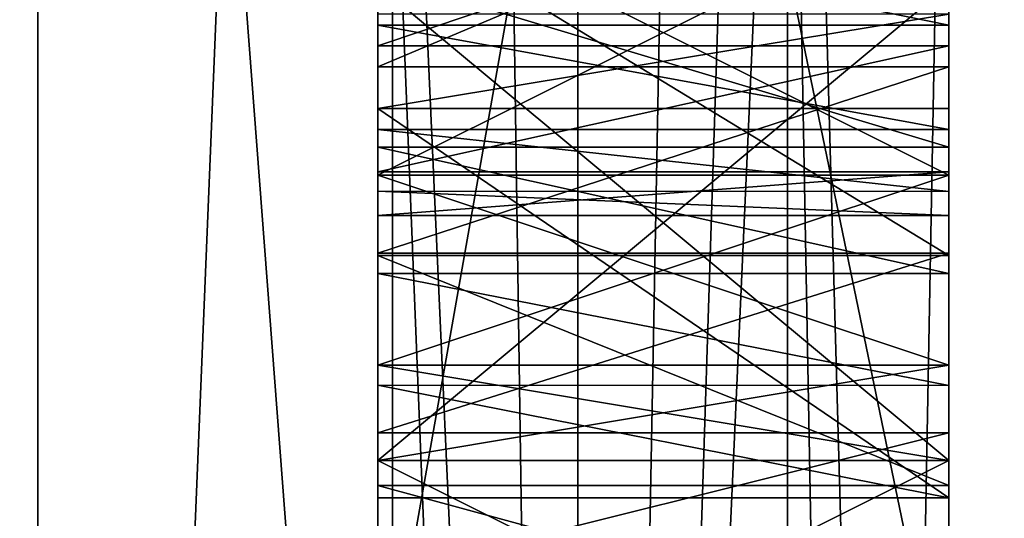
# Model space of a CAD drawing. Header units: millimetres. Extents: x -25 to 71, y -3 to 471.
# Tile 95 of 199: x 67.787 to 68.649, y 53.366 to 53.803. Entities that reach past the tile are written whole.
import ezdxf

# ---------------------------------------------------------------- set-up
doc = ezdxf.new("R2010")
doc.units = ezdxf.units.MM
doc.header["$LTSCALE"] = 65.185185
for name, color, linetype in [('1042', 7, 'CONTINUOUS'), ('1059', 7, 'CONTINUOUS'), ('1061', 7, 'CONTINUOUS'), ('1078', 7, 'CONTINUOUS'), ('1129', 7, 'CONTINUOUS'), ('1239', 7, 'CONTINUOUS'), ('1240', 7, 'CONTINUOUS'), ('1241', 7, 'CONTINUOUS'), ('1242', 7, 'CONTINUOUS'), ('1254', 7, 'CONTINUOUS'), ('1255', 7, 'CONTINUOUS'), ('1257', 7, 'CONTINUOUS'), ('1258', 7, 'CONTINUOUS'), ('1274', 7, 'CONTINUOUS'), ('1275', 7, 'CONTINUOUS'), ('1276', 7, 'CONTINUOUS'), ('1277', 7, 'CONTINUOUS'), ('1281', 7, 'CONTINUOUS'), ('1282', 7, 'CONTINUOUS'), ('1283', 7, 'CONTINUOUS'), ('1307', 7, 'CONTINUOUS'), ('1308', 7, 'CONTINUOUS'), ('1309', 7, 'CONTINUOUS'), ('1310', 7, 'CONTINUOUS'), ('1323', 7, 'CONTINUOUS'), ('1324', 7, 'CONTINUOUS'), ('1328', 7, 'CONTINUOUS'), ('1329', 7, 'CONTINUOUS'), ('1335', 7, 'CONTINUOUS'), ('1337', 7, 'CONTINUOUS'), ('1477', 7, 'CONTINUOUS'), ('1482', 7, 'CONTINUOUS'), ('1513', 7, 'CONTINUOUS'), ('1533', 7, 'CONTINUOUS'), ('1546', 7, 'CONTINUOUS'), ('1552', 7, 'CONTINUOUS'), ('1579', 7, 'CONTINUOUS'), ('1582', 7, 'CONTINUOUS'), ('1583', 7, 'CONTINUOUS'), ('1587', 7, 'CONTINUOUS'), ('1589', 7, 'CONTINUOUS'), ('1602', 7, 'CONTINUOUS'), ('1603', 7, 'CONTINUOUS')]:
    doc.layers.add(name, color=color, linetype=linetype)

msp = doc.modelspace()

# ---------------------------------------------------------------- linework, layer by layer
at = {"layer": '1042', "linetype": 'CONTINUOUS'}
for points in [[(43.1, 50, -22), (43.1, 62.93117, -17.79845), (69.21932, 50, -22), (43.1, 50, -22)], [(69.21932, 50, -22), (43.1, 62.93117, -17.79845), (69.21932, 58.15783, -20.43159), (69.21932, 50, -22)], [(43.1, 62.93117, 17.79845), (43.1, 50, 22), (69.21932, 58.15783, 20.43159), (43.1, 62.93117, 17.79845)], [(43.1, 50, 22), (69.21932, 50, 22), (69.21932, 58.15783, 20.43159), (43.1, 50, 22)]]:
    msp.add_3dface(points, dxfattribs=at)
at = {"layer": '1059', "linetype": 'CONTINUOUS'}
for points in [[(68.6, 54.5, 4.5), (68.6, 45.5, 4.5), (49.9, 45.5, 4.5), (68.6, 54.5, 4.5)], [(49.9, 54.5, 4.5), (68.6, 54.5, 4.5), (49.9, 45.5, 4.5), (49.9, 54.5, 4.5)]]:
    msp.add_3dface(points, dxfattribs=at)
at = {"layer": '1061', "linetype": 'CONTINUOUS'}
for points in [[(68.6, 54.5, -4.5), (49.9, 54.5, -4.5), (68.6, 45.5, -4.5), (68.6, 54.5, -4.5)], [(68.6, 45.5, -4.5), (49.9, 54.5, -4.5), (49.9, 45.5, -4.5), (68.6, 45.5, -4.5)]]:
    msp.add_3dface(points, dxfattribs=at)
at = {"layer": '1078', "linetype": 'CONTINUOUS'}
for points in [[(68.6, 60.07944, -13.5967), (68.6, 50, -16.92505), (68.6, 56.0046, -12.63762), (68.6, 60.07944, -13.5967)], [(68.6, 56.0046, -12.63762), (68.6, 50, -16.92505), (68.6, 55.82118, -12.76754), (68.6, 56.0046, -12.63762)], [(68.6, 55.82118, -12.76754), (68.6, 50, -16.92505), (68.6, 55.62263, -12.85459), (68.6, 55.82118, -12.76754)], [(68.6, 55.62263, -12.85459), (68.6, 50, -16.92505), (68.6, 55.37598, -12.91876), (68.6, 55.62263, -12.85459)], [(68.6, 55.37598, -12.91876), (68.6, 50, -16.92505), (68.6, 55.11916, -12.954), (68.6, 55.37598, -12.91876)], [(68.6, 55.11916, -12.954), (68.6, 50, -16.92505), (68.6, 54.86382, -12.96561), (68.6, 55.11916, -12.954)], [(68.6, 54.86382, -12.96561), (68.6, 50, -16.92505), (68.6, 54.52435, -12.94793), (68.6, 54.86382, -12.96561)], [(68.6, 54.52435, -12.94793), (68.6, 50, -16.92505), (68.6, 54.25921, -12.90249), (68.6, 54.52435, -12.94793)], [(68.6, 46.79217, -7.98461), (68.6, 54.46735, -7.98461), (68.6, 47.14993, -10), (68.6, 46.79217, -7.98461)], [(68.6, 47.14993, -10), (68.6, 54.46735, -7.98461), (68.6, 47.92572, -10), (68.6, 47.14993, -10)], [(68.6, 47.92572, -10), (68.6, 54.46735, -7.98461), (68.6, 48.37139, -10), (68.6, 47.92572, -10)], [(68.6, 48.37139, -10), (68.6, 54.46735, -7.98461), (68.6, 50.06052, -10), (68.6, 48.37139, -10)], [(68.6, 50.06052, -10), (68.6, 54.46735, -7.98461), (68.6, 50.50619, -10), (68.6, 50.06052, -10)], [(68.6, 50.50619, -10), (68.6, 54.46735, -7.98461), (68.6, 52.19532, -10), (68.6, 50.50619, -10)], [(68.6, 52.19532, -10), (68.6, 54.46735, -7.98461), (68.6, 52.64099, -10), (68.6, 52.19532, -10)], [(68.6, 52.64099, -10), (68.6, 54.46735, -7.98461), (68.6, 53.31581, -10.34536), (68.6, 52.64099, -10)], [(68.6, 53.31581, -10.34536), (68.6, 54.46735, -7.98461), (68.6, 53.44074, -10.19362), (68.6, 53.31581, -10.34536)], [(68.6, 53.44074, -10.19362), (68.6, 54.46735, -7.98461), (68.6, 53.59835, -10.07703), (68.6, 53.44074, -10.19362)], [(68.6, 53.59835, -10.07703), (68.6, 54.46735, -7.98461), (68.6, 53.76159, -10.00323), (68.6, 53.59835, -10.07703)], [(68.6, 53.76159, -10.00323), (68.6, 54.46735, -7.98461), (68.6, 53.97249, -9.95048), (68.6, 53.76159, -10.00323)], [(68.6, 54.25921, -12.90249), (68.6, 50, -16.92505), (68.6, 54.01865, -12.83057), (68.6, 54.25921, -12.90249)], [(68.6, 54.01865, -12.83057), (68.6, 50, -16.92505), (68.6, 53.84161, -12.74895), (68.6, 54.01865, -12.83057)], [(68.6, 53.80753, -12.21338), (68.6, 53.7249, -12.1238), (68.6, 53.90096, -11.62861), (68.6, 53.80753, -12.21338)], [(68.6, 53.90096, -11.62861), (68.6, 53.7249, -12.1238), (68.6, 53.59613, -11.47844), (68.6, 53.90096, -11.62861)], [(68.6, 53.84161, -12.74895), (68.6, 50, -16.92505), (68.6, 53.69111, -12.65433), (68.6, 53.84161, -12.74895)], [(68.6, 53.7249, -12.1238), (68.6, 53.38377, -12.34938), (68.6, 53.59613, -11.47844), (68.6, 53.7249, -12.1238)], [(68.6, 53.69111, -12.65433), (68.6, 50, -16.92505), (68.6, 53.58051, -12.56532), (68.6, 53.69111, -12.65433)], [(68.6, 53.59613, -11.47844), (68.6, 53.38377, -12.34938), (68.6, 53.39477, -11.30949), (68.6, 53.59613, -11.47844)], [(68.6, 53.58051, -12.56532), (68.6, 50, -16.92505), (68.6, 53.48246, -12.46468), (68.6, 53.58051, -12.56532)], [(68.6, 53.48246, -12.46468), (68.6, 50, -16.92505), (68.6, 53.38377, -12.34938), (68.6, 53.48246, -12.46468)], [(68.6, 53.39477, -11.30949), (68.6, 53.38377, -12.34938), (68.6, 53.25861, -11.08819), (68.6, 53.39477, -11.30949)], [(68.6, 50, -16.92505), (68.6, 52.52545, -12.55296), (68.6, 53.38377, -12.34938), (68.6, 50, -16.92505)], [(68.6, 53.38377, -12.34938), (68.6, 52.52545, -12.55296), (68.6, 53.25861, -11.08819), (68.6, 53.38377, -12.34938)]]:
    msp.add_3dface(points, dxfattribs=at)
at = {"layer": '1129', "linetype": 'CONTINUOUS'}
for points in [[(67.8023, 50, 19.35315), (44.91434, 50, 19.95249), (44.91434, 61.72804, 16.14171), (67.8023, 50, 19.35315)], [(44.91434, 61.72804, -16.14171), (44.91434, 50, -19.95249), (67.8023, 56.212, -18.32909), (44.91434, 61.72804, -16.14171)], [(67.8023, 50, 19.35315), (44.91434, 61.72804, 16.14171), (67.8023, 56.212, 18.32909), (67.8023, 50, 19.35315)], [(44.91434, 50, -19.95249), (67.8023, 50, -19.35315), (67.8023, 56.212, -18.32909), (44.91434, 50, -19.95249)]]:
    msp.add_3dface(points, dxfattribs=at)
at = {"layer": '1239', "linetype": 'CONTINUOUS'}
for points in [[(68.6, 53.84161, -12.74895), (68.6, 53.69111, -12.65433), (68.1, 53.84161, -12.74895), (68.6, 53.84161, -12.74895)], [(68.1, 53.84161, -12.74895), (68.6, 53.69111, -12.65433), (68.1, 53.6912, -12.6544), (68.1, 53.84161, -12.74895)], [(68.6, 53.69111, -12.65433), (68.6, 53.58051, -12.56532), (68.1, 53.6912, -12.6544), (68.6, 53.69111, -12.65433)], [(68.1, 53.6912, -12.6544), (68.6, 53.58051, -12.56532), (68.1, 53.58051, -12.56532), (68.1, 53.6912, -12.6544)]]:
    msp.add_3dface(points, dxfattribs=at)
at = {"layer": '1240', "linetype": 'CONTINUOUS'}
for points in [[(68.6, 53.58051, -12.56532), (68.6, 53.48246, -12.46468), (68.1, 53.58051, -12.56532), (68.6, 53.58051, -12.56532)], [(68.1, 53.58051, -12.56532), (68.6, 53.48246, -12.46468), (68.1, 53.48249, -12.46472), (68.1, 53.58051, -12.56532)], [(68.6, 53.48246, -12.46468), (68.6, 53.38377, -12.34938), (68.1, 53.48249, -12.46472), (68.6, 53.48246, -12.46468)], [(68.1, 53.48249, -12.46472), (68.6, 53.38377, -12.34938), (68.1, 53.38377, -12.34938), (68.1, 53.48249, -12.46472)]]:
    msp.add_3dface(points, dxfattribs=at)
at = {"layer": '1241', "linetype": 'CONTINUOUS'}
for points in [[(68.6, 53.38377, -12.34938), (68.6, 53.7249, -12.1238), (68.1, 53.7249, -12.1238), (68.6, 53.38377, -12.34938)], [(68.1, 53.38377, -12.34938), (68.6, 53.38377, -12.34938), (68.1, 53.7249, -12.1238), (68.1, 53.38377, -12.34938)]]:
    msp.add_3dface(points, dxfattribs=at)
at = {"layer": '1242', "linetype": 'CONTINUOUS'}
for points in [[(68.1, 53.7249, -12.1238), (68.6, 53.80753, -12.21338), (68.1, 53.80754, -12.2134), (68.1, 53.7249, -12.1238)], [(68.6, 53.7249, -12.1238), (68.6, 53.80753, -12.21338), (68.1, 53.7249, -12.1238), (68.6, 53.7249, -12.1238)]]:
    msp.add_3dface(points, dxfattribs=at)
at = {"layer": '1254', "linetype": 'CONTINUOUS'}
for points in [[(68.6, 53.90096, -11.62861), (68.6, 53.59613, -11.47844), (68.1, 53.90096, -11.62861), (68.6, 53.90096, -11.62861)], [(68.1, 53.90096, -11.62861), (68.6, 53.59613, -11.47844), (68.1, 53.5961, -11.47843), (68.1, 53.90096, -11.62861)], [(68.6, 53.59613, -11.47844), (68.6, 53.39477, -11.30949), (68.1, 53.5961, -11.47843), (68.6, 53.59613, -11.47844)], [(68.1, 53.5961, -11.47843), (68.6, 53.39477, -11.30949), (68.1, 53.39477, -11.30949), (68.1, 53.5961, -11.47843)]]:
    msp.add_3dface(points, dxfattribs=at)
at = {"layer": '1255', "linetype": 'CONTINUOUS'}
for points in [[(68.6, 53.39477, -11.30949), (68.6, 53.25861, -11.08819), (68.1, 53.39477, -11.30949), (68.6, 53.39477, -11.30949)], [(68.1, 53.39477, -11.30949), (68.6, 53.25861, -11.08819), (68.1, 53.25863, -11.08824), (68.1, 53.39477, -11.30949)]]:
    msp.add_3dface(points, dxfattribs=at)
at = {"layer": '1257', "linetype": 'CONTINUOUS'}
for points in [[(68.6, 53.44074, -10.19362), (68.6, 53.59835, -10.07703), (68.1, 53.44075, -10.19361), (68.6, 53.44074, -10.19362)], [(68.1, 53.44075, -10.19361), (68.6, 53.59835, -10.07703), (68.1, 53.59835, -10.07703), (68.1, 53.44075, -10.19361)], [(68.1, 53.31581, -10.34536), (68.6, 53.44074, -10.19362), (68.1, 53.44075, -10.19361), (68.1, 53.31581, -10.34536)], [(68.6, 53.31581, -10.34536), (68.6, 53.44074, -10.19362), (68.1, 53.31581, -10.34536), (68.6, 53.31581, -10.34536)]]:
    msp.add_3dface(points, dxfattribs=at)
at = {"layer": '1258', "linetype": 'CONTINUOUS'}
for points in [[(68.6, 53.76159, -10.00323), (68.6, 53.97249, -9.95048), (68.1, 53.76159, -10.00323), (68.6, 53.76159, -10.00323)], [(68.1, 53.76159, -10.00323), (68.6, 53.97249, -9.95048), (68.1, 53.97249, -9.95048), (68.1, 53.76159, -10.00323)], [(68.6, 53.59835, -10.07703), (68.6, 53.76159, -10.00323), (68.1, 53.59835, -10.07703), (68.6, 53.59835, -10.07703)], [(68.1, 53.59835, -10.07703), (68.6, 53.76159, -10.00323), (68.1, 53.76159, -10.00323), (68.1, 53.59835, -10.07703)]]:
    msp.add_3dface(points, dxfattribs=at)
at = {"layer": '1274', "linetype": 'CONTINUOUS'}
for points in [[(68.1, 53.89988, -10.36639), (68.6, 53.89988, -10.36639), (68.6, 53.79803, -10.42962), (68.1, 53.89988, -10.36639)], [(68.1, 53.89988, -10.36639), (68.6, 53.79803, -10.42962), (68.1, 53.79803, -10.42962), (68.1, 53.89988, -10.36639)], [(68.6, 53.79803, -10.42962), (68.6, 53.70668, -10.52138), (68.1, 53.79803, -10.42962), (68.6, 53.79803, -10.42962)], [(68.1, 53.79803, -10.42962), (68.6, 53.70668, -10.52138), (68.1, 53.70668, -10.52138), (68.1, 53.79803, -10.42962)]]:
    msp.add_3dface(points, dxfattribs=at)
at = {"layer": '1275', "linetype": 'CONTINUOUS'}
for points in [[(68.1, 53.70668, -10.52138), (68.6, 53.70668, -10.52138), (68.6, 53.65238, -10.6266), (68.1, 53.70668, -10.52138)], [(68.1, 53.70668, -10.52138), (68.6, 53.65238, -10.6266), (68.1, 53.65248, -10.62628), (68.1, 53.70668, -10.52138)], [(68.6, 53.65238, -10.6266), (68.6, 53.63136, -10.7868), (68.1, 53.65248, -10.62628), (68.6, 53.65238, -10.6266)], [(68.1, 53.65248, -10.62628), (68.6, 53.63136, -10.7868), (68.1, 53.63136, -10.7868), (68.1, 53.65248, -10.62628)]]:
    msp.add_3dface(points, dxfattribs=at)
at = {"layer": '1276', "linetype": 'CONTINUOUS'}
for points in [[(68.6, 53.66951, -10.97339), (68.6, 53.77992, -11.12242), (68.1, 53.66952, -10.97343), (68.6, 53.66951, -10.97339)], [(68.1, 53.66952, -10.97343), (68.6, 53.77992, -11.12242), (68.1, 53.77992, -11.12242), (68.1, 53.66952, -10.97343)], [(68.1, 53.63136, -10.7868), (68.6, 53.66951, -10.97339), (68.1, 53.66952, -10.97343), (68.1, 53.63136, -10.7868)], [(68.1, 53.63136, -10.7868), (68.6, 53.63136, -10.7868), (68.6, 53.66951, -10.97339), (68.1, 53.63136, -10.7868)]]:
    msp.add_3dface(points, dxfattribs=at)
at = {"layer": '1277', "linetype": 'CONTINUOUS'}
for points in [[(68.1, 53.77992, -11.12242), (68.6, 53.9482, -11.23651), (68.1, 53.94847, -11.23665), (68.1, 53.77992, -11.12242)], [(68.1, 53.77992, -11.12242), (68.6, 53.77992, -11.12242), (68.6, 53.9482, -11.23651), (68.1, 53.77992, -11.12242)]]:
    msp.add_3dface(points, dxfattribs=at)
at = {"layer": '1281', "linetype": 'CONTINUOUS'}
for points in [[(68.1, 53.5, 11.61702), (68.6, 53.5, 11.61702), (68.1, 53.41667, 11.3617), (68.1, 53.5, 11.61702)], [(68.1, 53.41667, 11.3617), (68.6, 53.5, 11.61702), (68.6, 53.41667, 11.3617), (68.1, 53.41667, 11.3617)]]:
    msp.add_3dface(points, dxfattribs=at)
at = {"layer": '1282', "linetype": 'CONTINUOUS'}
for points in [[(68.6, 53.5, 11.61702), (68.1, 53.5, 11.61702), (68.6, 53.66667, 11.87234), (68.6, 53.5, 11.61702)], [(68.6, 53.66667, 11.87234), (68.1, 53.5, 11.61702), (68.1, 53.66667, 11.87234), (68.6, 53.66667, 11.87234)]]:
    msp.add_3dface(points, dxfattribs=at)
at = {"layer": '1283', "linetype": 'CONTINUOUS'}
for points in [[(68.6, 53.66667, 11.87234), (68.1, 53.66667, 11.87234), (68.6, 53.91667, 12.04255), (68.6, 53.66667, 11.87234)], [(68.6, 53.91667, 12.04255), (68.1, 53.66667, 11.87234), (68.1, 53.91667, 12.04255), (68.6, 53.91667, 12.04255)]]:
    msp.add_3dface(points, dxfattribs=at)
at = {"layer": '1307', "linetype": 'CONTINUOUS'}
for points in [[(68.1, 53.41667, 11.3617), (68.6, 53.41667, 11.3617), (68.1, 53.41667, 11.19149), (68.1, 53.41667, 11.3617)], [(68.1, 53.41667, 11.19149), (68.6, 53.41667, 11.3617), (68.6, 53.41667, 11.19149), (68.1, 53.41667, 11.19149)]]:
    msp.add_3dface(points, dxfattribs=at)
at = {"layer": '1308', "linetype": 'CONTINUOUS'}
for points in [[(68.1, 53.41667, 11.19149), (68.6, 53.41667, 11.19149), (68.1, 53.5, 10.93617), (68.1, 53.41667, 11.19149)], [(68.1, 53.5, 10.93617), (68.6, 53.41667, 11.19149), (68.6, 53.5, 10.93617), (68.1, 53.5, 10.93617)]]:
    msp.add_3dface(points, dxfattribs=at)
at = {"layer": '1309', "linetype": 'CONTINUOUS'}
for points in [[(68.1, 53.5, 10.93617), (68.6, 53.5, 10.93617), (68.1, 53.66667, 10.68085), (68.1, 53.5, 10.93617)], [(68.1, 53.66667, 10.68085), (68.6, 53.5, 10.93617), (68.6, 53.66667, 10.68085), (68.1, 53.66667, 10.68085)]]:
    msp.add_3dface(points, dxfattribs=at)
at = {"layer": '1310', "linetype": 'CONTINUOUS'}
for points in [[(68.1, 53.66667, 10.68085), (68.6, 53.66667, 10.68085), (68.1, 53.91667, 10.51064), (68.1, 53.66667, 10.68085)], [(68.1, 53.91667, 10.51064), (68.6, 53.66667, 10.68085), (68.6, 53.91667, 10.51064), (68.1, 53.91667, 10.51064)]]:
    msp.add_3dface(points, dxfattribs=at)
at = {"layer": '1323', "linetype": 'CONTINUOUS'}
for points in [[(68.1, 53.83333, 10.08511), (68.6, 53.83333, 10.08511), (68.1, 53.41667, 10.34043), (68.1, 53.83333, 10.08511)], [(68.1, 53.41667, 10.34043), (68.6, 53.83333, 10.08511), (68.6, 53.41667, 10.34043), (68.1, 53.41667, 10.34043)]]:
    msp.add_3dface(points, dxfattribs=at)
at = {"layer": '1324', "linetype": 'CONTINUOUS'}
for points in [[(68.1, 53.41667, 10.34043), (68.6, 53.41667, 10.34043), (68.1, 53.16667, 10.68085), (68.1, 53.41667, 10.34043)], [(68.1, 53.16667, 10.68085), (68.6, 53.41667, 10.34043), (68.6, 53.16667, 10.68085), (68.1, 53.16667, 10.68085)]]:
    msp.add_3dface(points, dxfattribs=at)
at = {"layer": '1328', "linetype": 'CONTINUOUS'}
for points in [[(68.1, 53.16667, 11.87234), (68.6, 53.16667, 11.87234), (68.1, 53.41667, 12.21277), (68.1, 53.16667, 11.87234)], [(68.1, 53.41667, 12.21277), (68.6, 53.16667, 11.87234), (68.6, 53.41667, 12.21277), (68.1, 53.41667, 12.21277)]]:
    msp.add_3dface(points, dxfattribs=at)
at = {"layer": '1329', "linetype": 'CONTINUOUS'}
for points in [[(68.1, 53.41667, 12.21277), (68.6, 53.41667, 12.21277), (68.1, 53.83333, 12.46809), (68.1, 53.41667, 12.21277)], [(68.1, 53.83333, 12.46809), (68.6, 53.41667, 12.21277), (68.6, 53.83333, 12.46809), (68.1, 53.83333, 12.46809)]]:
    msp.add_3dface(points, dxfattribs=at)
at = {"layer": '1335', "linetype": 'CONTINUOUS'}
for points in [[(68.1, 55.58333, 13.57447), (68.6, 55.58333, 13.57447), (68.6, 53.16667, 13.57447), (68.1, 55.58333, 13.57447)], [(68.1, 53.16667, 13.57447), (68.1, 55.58333, 13.57447), (68.6, 53.16667, 13.57447), (68.1, 53.16667, 13.57447)]]:
    msp.add_3dface(points, dxfattribs=at)
at = {"layer": '1337', "linetype": 'CONTINUOUS'}
for points in [[(68.1, 53.16667, 14), (68.6, 53.16667, 14), (68.6, 56, 14), (68.1, 53.16667, 14)], [(68.1, 56, 14), (68.1, 53.16667, 14), (68.6, 56, 14), (68.1, 56, 14)]]:
    msp.add_3dface(points, dxfattribs=at)
at = {"layer": '1477', "linetype": 'CONTINUOUS'}
for points in [[(68.11309, 54.46735, -7.48478), (59.02365, 46.84831, -7.24677), (66.08691, 54.48933, -7.43172), (68.11309, 54.46735, -7.48478)], [(68.11309, 46.79217, -7.48478), (59.02365, 46.84831, -7.24677), (68.11309, 54.46735, -7.48478), (68.11309, 46.79217, -7.48478)]]:
    msp.add_3dface(points, dxfattribs=at)
at = {"layer": '1482', "linetype": 'CONTINUOUS'}
for points in [[(59.02365, 46.84831, 7.24677), (68.11309, 46.79217, 7.48478), (65.22093, 55.24154, 7.40905), (59.02365, 46.84831, 7.24677)], [(65.22093, 55.24154, 7.40905), (68.11309, 46.79217, 7.48478), (65.47885, 54.79374, 7.4158), (65.22093, 55.24154, 7.40905)], [(65.47885, 54.79374, 7.4158), (68.11309, 46.79217, 7.48478), (65.78386, 54.55977, 7.42379), (65.47885, 54.79374, 7.4158)], [(65.78386, 54.55977, 7.42379), (68.11309, 46.79217, 7.48478), (66.08691, 54.48933, 7.43173), (65.78386, 54.55977, 7.42379)], [(66.08691, 54.48933, 7.43173), (68.11309, 46.79217, 7.48478), (67.1, 54.47834, 7.45825), (66.08691, 54.48933, 7.43173)], [(67.1, 54.47834, 7.45825), (68.11309, 46.79217, 7.48478), (68.11309, 54.46735, 7.48478), (67.1, 54.47834, 7.45825)]]:
    msp.add_3dface(points, dxfattribs=at)
at = {"layer": '1513', "linetype": 'CONTINUOUS'}
for points in [[(68.11309, 46.79217, -7.48478), (68.11309, 54.46735, -7.48478), (68.45871, 54.46735, -7.63629), (68.11309, 46.79217, -7.48478)], [(68.45815, 46.79217, -7.63572), (68.11309, 46.79217, -7.48478), (68.45871, 54.46735, -7.63629), (68.45815, 46.79217, -7.63572)], [(68.6, 54.46735, -7.98461), (68.6, 46.79217, -7.98461), (68.45815, 46.79217, -7.63572), (68.6, 54.46735, -7.98461)], [(68.6, 54.46735, -7.98461), (68.45815, 46.79217, -7.63572), (68.45871, 54.46735, -7.63629), (68.6, 54.46735, -7.98461)]]:
    msp.add_3dface(points, dxfattribs=at)
at = {"layer": '1533', "linetype": 'CONTINUOUS'}
for points in [[(68.11309, 54.46735, 7.48478), (68.11309, 46.79217, 7.48478), (68.45815, 46.79217, 7.63572), (68.11309, 54.46735, 7.48478)], [(68.45871, 54.46735, 7.63629), (68.11309, 54.46735, 7.48478), (68.45815, 46.79217, 7.63572), (68.45871, 54.46735, 7.63629)], [(68.6, 46.79217, 7.98461), (68.45871, 54.46735, 7.63629), (68.45815, 46.79217, 7.63572), (68.6, 46.79217, 7.98461)], [(68.6, 54.46735, 7.98461), (68.45871, 54.46735, 7.63629), (68.6, 46.79217, 7.98461), (68.6, 54.46735, 7.98461)]]:
    msp.add_3dface(points, dxfattribs=at)
at = {"layer": '1546', "linetype": 'CONTINUOUS'}
for points in [[(67.8023, 56.212, 18.32909), (67.8023, 61.76659, 15.36528), (68.27521, 50, 18.97081), (67.8023, 56.212, 18.32909)], [(67.8023, 61.76659, 15.36528), (68.10357, 61.69909, 15.27714), (68.27521, 50, 18.97081), (67.8023, 61.76659, 15.36528)], [(68.10357, 61.69909, 15.27714), (68.27522, 61.53413, 15.06172), (68.27521, 50, 18.97081), (68.10357, 61.69909, 15.27714)], [(67.8023, 50, 19.35315), (67.8023, 56.212, 18.32909), (68.27521, 50, 18.97081), (67.8023, 50, 19.35315)]]:
    msp.add_3dface(points, dxfattribs=at)
at = {"layer": '1552', "linetype": 'CONTINUOUS'}
for points in [[(67.8023, 50, -19.35315), (68.27521, 61.53413, -15.06172), (67.8023, 56.212, -18.32909), (67.8023, 50, -19.35315)], [(68.27521, 61.53413, -15.06172), (67.8023, 50, -19.35315), (68.27521, 50, -18.97081), (68.27521, 61.53413, -15.06172)]]:
    msp.add_3dface(points, dxfattribs=at)
at = {"layer": '1579', "linetype": 'CONTINUOUS'}
for points in [[(68.6, 53.77992, -11.12242), (68.6, 53.89988, -10.36639), (68.6, 53.9482, -11.23651), (68.6, 53.77992, -11.12242)], [(68.6, 53.79803, -10.42962), (68.6, 53.89988, -10.36639), (68.6, 53.77992, -11.12242), (68.6, 53.79803, -10.42962)], [(68.6, 53.70668, -10.52138), (68.6, 53.79803, -10.42962), (68.6, 53.77992, -11.12242), (68.6, 53.70668, -10.52138)], [(68.6, 53.70668, -10.52138), (68.6, 53.77992, -11.12242), (68.6, 53.66951, -10.97339), (68.6, 53.70668, -10.52138)], [(68.6, 53.65238, -10.6266), (68.6, 53.70668, -10.52138), (68.6, 53.66951, -10.97339), (68.6, 53.65238, -10.6266)], [(68.6, 53.63136, -10.7868), (68.6, 53.65238, -10.6266), (68.6, 53.66951, -10.97339), (68.6, 53.63136, -10.7868)]]:
    msp.add_3dface(points, dxfattribs=at)
at = {"layer": '1582', "linetype": 'CONTINUOUS'}
for points in [[(68.6, 45.5, 4.5), (68.6, 54.5, 4.5), (68.6, 45.5, -4.5), (68.6, 45.5, 4.5)], [(68.6, 54.5, 4.5), (68.6, 54.5, -4.5), (68.6, 45.5, -4.5), (68.6, 54.5, 4.5)]]:
    msp.add_3dface(points, dxfattribs=at)
at = {"layer": '1583', "linetype": 'CONTINUOUS'}
for points in [[(68.6, 60.07944, 13.5967), (68.6, 56, 14), (68.6, 50.00001, 16.92505), (68.6, 60.07944, 13.5967)], [(68.6, 56, 14), (68.6, 53.16667, 14), (68.6, 50.00001, 16.92505), (68.6, 56, 14)], [(68.6, 53.83333, 12.46809), (68.6, 53.41667, 12.21277), (68.6, 55.58333, 13.57447), (68.6, 53.83333, 12.46809)], [(68.6, 55.58333, 13.57447), (68.6, 53.41667, 12.21277), (68.6, 53.16667, 13.57447), (68.6, 55.58333, 13.57447)], [(68.6, 54.25, 10), (68.6, 54.46735, 7.98461), (68.6, 46.79217, 7.98461), (68.6, 54.25, 10)], [(68.6, 53.83333, 10.08511), (68.6, 54.25, 10), (68.6, 46.79217, 7.98461), (68.6, 53.83333, 10.08511)], [(68.6, 53.66667, 11.87234), (68.6, 53.91667, 12.04255), (68.6, 53.66667, 10.68085), (68.6, 53.66667, 11.87234)], [(68.6, 53.66667, 10.68085), (68.6, 53.91667, 12.04255), (68.6, 53.91667, 10.51064), (68.6, 53.66667, 10.68085)], [(68.6, 53.41667, 10.34043), (68.6, 53.83333, 10.08511), (68.6, 46.79217, 7.98461), (68.6, 53.41667, 10.34043)], [(68.6, 53.5, 11.61702), (68.6, 53.66667, 11.87234), (68.6, 53.5, 10.93617), (68.6, 53.5, 11.61702)], [(68.6, 53.5, 10.93617), (68.6, 53.66667, 11.87234), (68.6, 53.66667, 10.68085), (68.6, 53.5, 10.93617)], [(68.6, 53.41667, 11.3617), (68.6, 53.5, 11.61702), (68.6, 53.41667, 11.19149), (68.6, 53.41667, 11.3617)], [(68.6, 53.41667, 11.19149), (68.6, 53.5, 11.61702), (68.6, 53.5, 10.93617), (68.6, 53.41667, 11.19149)], [(68.6, 53.16667, 10.68085), (68.6, 53.41667, 10.34043), (68.6, 46.79217, 7.98461), (68.6, 53.16667, 10.68085)], [(68.6, 53.41667, 12.21277), (68.6, 53.16667, 11.87234), (68.6, 53.16667, 13.57447), (68.6, 53.41667, 12.21277)]]:
    msp.add_3dface(points, dxfattribs=at)
at = {"layer": '1587', "linetype": 'CONTINUOUS'}
for points in [[(68.27521, 50, 18.97081), (68.27522, 61.53413, 15.06172), (68.6, 50.00001, 16.92505), (68.27521, 50, 18.97081)], [(68.27522, 61.53413, 15.06172), (68.6, 60.07944, 13.5967), (68.6, 50.00001, 16.92505), (68.27522, 61.53413, 15.06172)]]:
    msp.add_3dface(points, dxfattribs=at)
at = {"layer": '1589', "linetype": 'CONTINUOUS'}
for points in [[(68.47834, 60.80866, -14.33705), (68.27521, 61.53413, -15.06172), (68.27521, 50, -18.97081), (68.47834, 60.80866, -14.33705)], [(68.6, 60.07944, -13.5967), (68.47834, 60.80866, -14.33705), (68.27521, 50, -18.97081), (68.6, 60.07944, -13.5967)], [(68.6, 50, -16.92505), (68.6, 60.07944, -13.5967), (68.27521, 50, -18.97081), (68.6, 50, -16.92505)]]:
    msp.add_3dface(points, dxfattribs=at)
at = {"layer": '1602', "linetype": 'CONTINUOUS'}
for points in [[(68.1, 55.58333, 13.57447), (68.1, 53.16667, 14), (68.1, 56, 14), (68.1, 55.58333, 13.57447)], [(68.1, 54.75, 12.12766), (68.1, 53.41667, 12.21277), (68.1, 55.58333, 12.21277), (68.1, 54.75, 12.12766)], [(68.1, 54.25, 10.42553), (68.1, 55.58333, 10.34043), (68.1, 53.41667, 10.34043), (68.1, 54.25, 10.42553)], [(68.1, 55.58333, 10.34043), (68.1, 55.16667, 10.08511), (68.1, 53.41667, 10.34043), (68.1, 55.58333, 10.34043)], [(68.1, 53.41667, 12.21277), (68.1, 53.83333, 12.46809), (68.1, 55.58333, 12.21277), (68.1, 53.41667, 12.21277)], [(68.1, 55.58333, 13.57447), (68.1, 53.16667, 13.57447), (68.1, 53.16667, 14), (68.1, 55.58333, 13.57447)], [(68.1, 55.16667, 10.08511), (68.1, 53.83333, 10.08511), (68.1, 53.41667, 10.34043), (68.1, 55.16667, 10.08511)], [(68.1, 54.75, 12.12766), (68.1, 54.25, 12.12766), (68.1, 53.41667, 12.21277), (68.1, 54.75, 12.12766)], [(68.1, 54.25, 12.12766), (68.1, 53.91667, 12.04255), (68.1, 53.41667, 12.21277), (68.1, 54.25, 12.12766)], [(68.1, 53.91667, 10.51064), (68.1, 54.25, 10.42553), (68.1, 53.16667, 10.68085), (68.1, 53.91667, 10.51064)], [(68.1, 54.25, 10.42553), (68.1, 53.41667, 10.34043), (68.1, 53.16667, 10.68085), (68.1, 54.25, 10.42553)], [(68.1, 53.91667, 12.04255), (68.1, 53.66667, 11.87234), (68.1, 53.41667, 12.21277), (68.1, 53.91667, 12.04255)], [(68.1, 53.66667, 10.68085), (68.1, 53.91667, 10.51064), (68.1, 53.16667, 10.68085), (68.1, 53.66667, 10.68085)], [(68.1, 53.66667, 11.87234), (68.1, 53.5, 11.61702), (68.1, 53.16667, 11.87234), (68.1, 53.66667, 11.87234)], [(68.1, 53.66667, 11.87234), (68.1, 53.16667, 11.87234), (68.1, 53.41667, 12.21277), (68.1, 53.66667, 11.87234)], [(68.1, 53.5, 10.93617), (68.1, 53.66667, 10.68085), (68.1, 53, 11.10638), (68.1, 53.5, 10.93617)], [(68.1, 53.66667, 10.68085), (68.1, 53.16667, 10.68085), (68.1, 53, 11.10638), (68.1, 53.66667, 10.68085)], [(68.1, 53.5, 11.61702), (68.1, 53.41667, 11.3617), (68.1, 53, 11.44681), (68.1, 53.5, 11.61702)], [(68.1, 53.5, 11.61702), (68.1, 53, 11.44681), (68.1, 53.16667, 11.87234), (68.1, 53.5, 11.61702)], [(68.1, 53.41667, 11.19149), (68.1, 53.5, 10.93617), (68.1, 53, 11.10638), (68.1, 53.41667, 11.19149)], [(68.1, 53.41667, 11.3617), (68.1, 53.41667, 11.19149), (68.1, 53, 11.44681), (68.1, 53.41667, 11.3617)], [(68.1, 53.41667, 11.19149), (68.1, 53, 11.10638), (68.1, 53, 11.44681), (68.1, 53.41667, 11.19149)]]:
    msp.add_3dface(points, dxfattribs=at)
at = {"layer": '1603', "linetype": 'CONTINUOUS'}
for points in [[(68.1, 53.76159, -10.00323), (68.1, 53.97249, -9.95048), (68.1, 53.79803, -10.42962), (68.1, 53.76159, -10.00323)], [(68.1, 53.97249, -9.95048), (68.1, 53.89988, -10.36639), (68.1, 53.79803, -10.42962), (68.1, 53.97249, -9.95048)], [(68.1, 53.90096, -11.62861), (68.1, 53.77992, -11.12242), (68.1, 53.94847, -11.23665), (68.1, 53.90096, -11.62861)], [(68.1, 53.90096, -11.62861), (68.1, 53.5961, -11.47843), (68.1, 53.77992, -11.12242), (68.1, 53.90096, -11.62861)], [(68.1, 53.84161, -12.74895), (68.1, 53.6912, -12.6544), (68.1, 53.80754, -12.2134), (68.1, 53.84161, -12.74895)], [(68.1, 53.6912, -12.6544), (68.1, 53.7249, -12.1238), (68.1, 53.80754, -12.2134), (68.1, 53.6912, -12.6544)], [(68.1, 53.76159, -10.00323), (68.1, 53.79803, -10.42962), (68.1, 53.70668, -10.52138), (68.1, 53.76159, -10.00323)], [(68.1, 53.5961, -11.47843), (68.1, 53.66952, -10.97343), (68.1, 53.77992, -11.12242), (68.1, 53.5961, -11.47843)], [(68.1, 53.59835, -10.07703), (68.1, 53.76159, -10.00323), (68.1, 53.65248, -10.62628), (68.1, 53.59835, -10.07703)], [(68.1, 53.76159, -10.00323), (68.1, 53.70668, -10.52138), (68.1, 53.65248, -10.62628), (68.1, 53.76159, -10.00323)], [(68.1, 53.6912, -12.6544), (68.1, 53.58051, -12.56532), (68.1, 53.7249, -12.1238), (68.1, 53.6912, -12.6544)], [(68.1, 53.58051, -12.56532), (68.1, 53.48249, -12.46472), (68.1, 53.7249, -12.1238), (68.1, 53.58051, -12.56532)], [(68.1, 53.48249, -12.46472), (68.1, 53.38377, -12.34938), (68.1, 53.7249, -12.1238), (68.1, 53.48249, -12.46472)], [(68.1, 53.5961, -11.47843), (68.1, 53.63136, -10.7868), (68.1, 53.66952, -10.97343), (68.1, 53.5961, -11.47843)], [(68.1, 53.59835, -10.07703), (68.1, 53.65248, -10.62628), (68.1, 53.63136, -10.7868), (68.1, 53.59835, -10.07703)], [(68.1, 53.5961, -11.47843), (68.1, 53.59835, -10.07703), (68.1, 53.63136, -10.7868), (68.1, 53.5961, -11.47843)], [(68.1, 53.5961, -11.47843), (68.1, 53.44075, -10.19361), (68.1, 53.59835, -10.07703), (68.1, 53.5961, -11.47843)], [(68.1, 53.5961, -11.47843), (68.1, 53.39477, -11.30949), (68.1, 53.44075, -10.19361), (68.1, 53.5961, -11.47843)], [(68.1, 53.39477, -11.30949), (68.1, 53.31581, -10.34536), (68.1, 53.44075, -10.19361), (68.1, 53.39477, -11.30949)], [(68.1, 53.39477, -11.30949), (68.1, 53.25863, -11.08824), (68.1, 53.31581, -10.34536), (68.1, 53.39477, -11.30949)]]:
    msp.add_3dface(points, dxfattribs=at)

doc.saveas('drawing.dxf')
